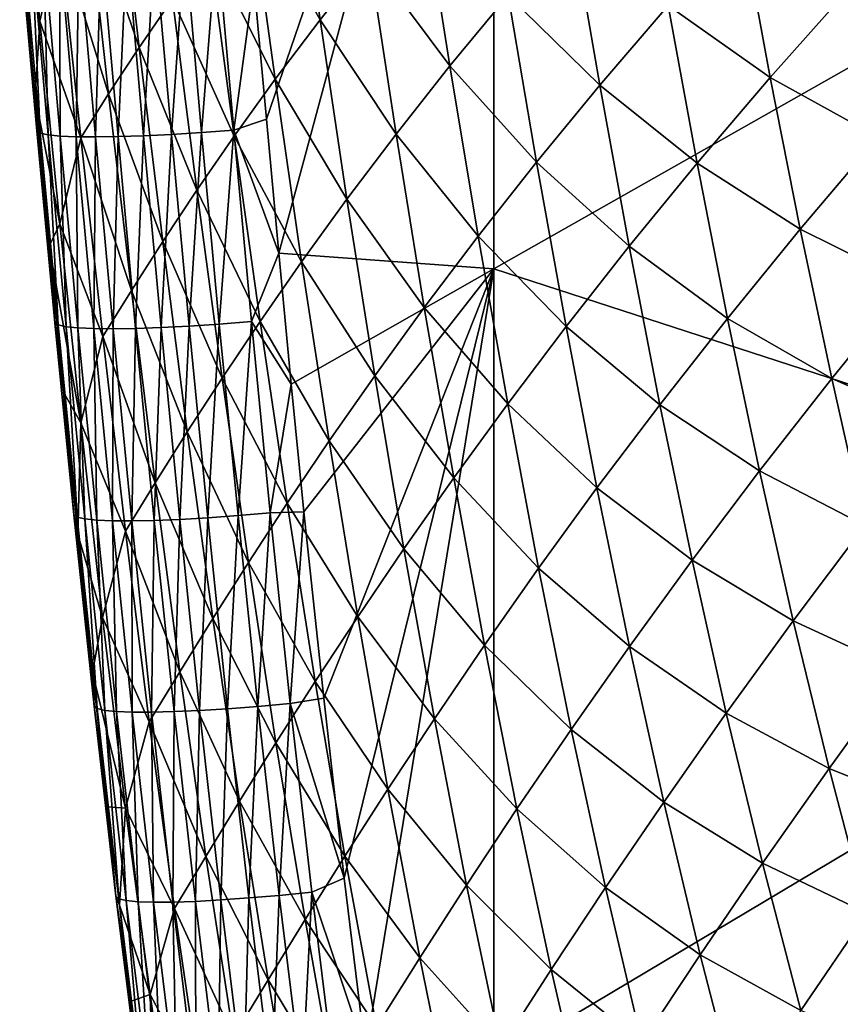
# Model space of a CAD drawing. Header units: metres. Extents: x -105 to 105, y -68 to 103.
# Tile 92 of 256: x -20.47 to -16.96, y -54.28 to -50.07. Entities that reach past the tile are written whole.
import ezdxf

# ---------------------------------------------------------------- set-up
doc = ezdxf.new("R2010")
doc.units = ezdxf.units.M
doc.layers.add('solid_FIT-BATH-150_SW0001', color=7, linetype='CONTINUOUS')

msp = doc.modelspace()

# ---------------------------------------------------------------- linework, layer by layer
at = {"layer": 'solid_FIT-BATH-150_SW0001'}
for points in [[(-18.440989, -47.655975, 13.834151), (-19.467237, -49.906872, 13.654131), (-19.41416, -50.494587, 13.608435)], [(-18.440989, -47.655975, 13.834151), (-19.41416, -50.494587, 13.608435), (-19.360752, -51.068321, 13.563204)], [(-18.440989, -47.655975, 13.834151), (-19.360752, -51.068321, 13.563204), (-18.440989, -51.134689, 13.567294)], [(-18.440989, -47.655975, 13.834151), (-18.440989, -51.134689, 13.567294), (-14.752053, -49.043961, 13.762091)], [(-18.440989, -51.134689, 13.567294), (-14.752053, -52.331753, 13.506108), (-14.752053, -49.043961, 13.762091)], [(-20.38353, -50.075638, 12.109092), (-20.462902, -49.736485, 12.561196), (-20.468012, -49.192287, 12.21297)], [(-20.38353, -50.075638, 12.109092), (-20.468012, -49.192287, 12.21297), (-20.298351, -49.708782, 11.169357)], [(-19.485569, -49.53001, 6.413501), (-19.295771, -49.288746, 5.513086), (-19.184416, -50.069572, 5.445333)], [(-19.184416, -50.069572, 5.445333), (-19.295771, -49.288746, 5.513086), (-18.974777, -49.803665, 4.565313)], [(-20.183468, -49.531498, 10.216194), (-20.056898, -49.344437, 9.271552), (-19.958387, -50.188934, 9.179383)], [(-19.958387, -50.188934, 9.179383), (-20.056898, -49.344437, 9.271552), (-19.815413, -49.98016, 8.248314)], [(-20.298351, -49.708782, 11.169357), (-20.183468, -49.531498, 10.216194), (-20.088646, -50.386997, 10.119162)], [(-20.088646, -50.386997, 10.119162), (-20.183468, -49.531498, 10.216194), (-19.958387, -50.188934, 9.179383)], [(-19.658293, -49.760509, 7.325859), (-19.485569, -49.53001, 6.413501), (-19.376057, -50.324081, 6.339307)], [(-19.376057, -50.324081, 6.339307), (-19.485569, -49.53001, 6.413501), (-19.184416, -50.069572, 5.445333)], [(-18.974777, -49.803665, 4.565313), (-18.745735, -49.526436, 3.701142), (-18.628998, -50.267048, 3.64642)], [(-18.628998, -50.267048, 3.64642), (-18.745735, -49.526436, 3.701142), (-18.379202, -49.964085, 2.807672)], [(-18.379202, -49.964085, 2.807672), (-18.108204, -49.649727, 1.991248), (-17.987719, -50.349659, 1.949151)], [(-17.987719, -50.349659, 1.949151), (-18.108204, -49.649727, 1.991248), (-17.695604, -50.008976, 1.165161)], [(-17.695604, -50.008976, 1.165161), (-17.380693, -49.656971, 0.410517), (-17.258398, -50.316074, 0.380548)], [(-17.258398, -50.316074, 0.380548), (-17.380693, -49.656971, 0.410517), (-16.922449, -49.937374, -0.334776)], [(-20.38353, -50.075638, 12.109092), (-20.298351, -49.708782, 11.169357), (-20.207588, -50.574585, 11.068339)], [(-20.207588, -50.574585, 11.068339), (-20.298351, -49.708782, 11.169357), (-20.088646, -50.386997, 10.119162)], [(-19.763187, -49.737034, 13.624296), (-19.691069, -50.552132, 13.560688), (-19.626089, -49.72739, 13.656303)], [(-19.691069, -50.552132, 13.560688), (-19.553644, -50.542038, 13.592968), (-19.626089, -49.72739, 13.656303)], [(-19.467237, -49.906872, 13.654131), (-19.626089, -49.72739, 13.656303), (-19.553644, -50.542038, 13.592968)], [(-20.469219, -49.728859, 12.706697), (-20.395966, -50.544632, 12.638725), (-20.453663, -49.738235, 12.846581)], [(-20.403145, -50.396534, 12.505823), (-20.395966, -50.544632, 12.638725), (-20.469219, -49.728859, 12.706697)], [(-20.462902, -49.736485, 12.561196), (-20.403145, -50.396534, 12.505823), (-20.469219, -49.728859, 12.706697)], [(-20.38353, -50.075638, 12.109092), (-20.403145, -50.396534, 12.505823), (-20.462902, -49.736485, 12.561196)], [(-20.453663, -49.738235, 12.846581), (-20.380978, -50.554253, 12.779065), (-20.419271, -49.745491, 12.980492)], [(-20.395966, -50.544632, 12.638725), (-20.380978, -50.554253, 12.779065), (-20.453663, -49.738235, 12.846581)], [(-20.419271, -49.745491, 12.980492), (-20.347027, -50.561668, 12.913477), (-20.367376, -49.750626, 13.106926)], [(-20.380978, -50.554253, 12.779065), (-20.347027, -50.561668, 12.913477), (-20.419271, -49.745491, 12.980492)], [(-20.367376, -49.750626, 13.106926), (-20.295454, -50.566879, 13.040442), (-20.299416, -49.753639, 13.224229)], [(-20.347027, -50.561668, 12.913477), (-20.295454, -50.566879, 13.040442), (-20.367376, -49.750626, 13.106926)], [(-20.299416, -49.753639, 13.224229), (-20.227707, -50.569889, 13.158279), (-20.216518, -49.754543, 13.331232)], [(-20.295454, -50.566879, 13.040442), (-20.227707, -50.569889, 13.158279), (-20.299416, -49.753639, 13.224229)], [(-20.227707, -50.569889, 13.158279), (-20.144913, -50.570713, 13.265825), (-20.216518, -49.754543, 13.331232)], [(-20.216518, -49.754543, 13.331232), (-20.144913, -50.570713, 13.265825), (-20.120113, -49.75333, 13.426245)], [(-20.144913, -50.570713, 13.265825), (-20.048512, -50.569344, 13.36136), (-20.120113, -49.75333, 13.426245)], [(-20.120113, -49.75333, 13.426245), (-20.048512, -50.569344, 13.36136), (-20.011534, -49.750008, 13.507763)], [(-20.048512, -50.569344, 13.36136), (-19.939842, -50.565788, 13.443362), (-20.011534, -49.750008, 13.507763)], [(-20.011534, -49.750008, 13.507763), (-19.939842, -50.565788, 13.443362), (-19.892115, -49.744576, 13.574282)], [(-19.939842, -50.565788, 13.443362), (-19.820248, -50.560051, 13.510312), (-19.892115, -49.744576, 13.574282)], [(-19.892115, -49.744576, 13.574282), (-19.820248, -50.560051, 13.510312), (-19.763187, -49.737034, 13.624296)], [(-19.820248, -50.560051, 13.510312), (-19.691069, -50.552132, 13.560688), (-19.763187, -49.737034, 13.624296)], [(-19.815413, -49.98016, 8.248314), (-19.658293, -49.760509, 7.325859), (-19.55113, -50.567112, 7.24547)], [(-19.55113, -50.567112, 7.24547), (-19.658293, -49.760509, 7.325859), (-19.376057, -50.324081, 6.339307)], [(-19.184416, -50.069572, 5.445333), (-18.974777, -49.803665, 4.565313), (-18.85874, -50.558262, 4.504021)], [(-18.85874, -50.558262, 4.504021), (-18.974777, -49.803665, 4.565313), (-18.628998, -50.267048, 3.64642)], [(-19.41416, -50.494587, 13.608435), (-19.467237, -49.906872, 13.654131), (-19.553644, -50.542038, 13.592968)], [(-17.258398, -50.316074, 0.380548), (-16.922449, -49.937374, -0.334776), (-16.7971, -50.571396, -0.359733)], [(-19.958387, -50.188934, 9.179383), (-19.815413, -49.98016, 8.248314), (-19.711067, -50.798576, 8.16206)], [(-19.711067, -50.798576, 8.16206), (-19.815413, -49.98016, 8.248314), (-19.55113, -50.567112, 7.24547)], [(-18.628998, -50.267048, 3.64642), (-18.379202, -49.964085, 2.807672), (-18.258144, -50.678654, 2.759011)], [(-18.258144, -50.678654, 2.759011), (-18.379202, -49.964085, 2.807672), (-17.987719, -50.349659, 1.949151)], [(-17.987719, -50.349659, 1.949151), (-17.695604, -50.008976, 1.165161), (-17.571342, -50.683247, 1.128632)], [(-17.571342, -50.683247, 1.128632), (-17.695604, -50.008976, 1.165161), (-17.258398, -50.316074, 0.380548)], [(-20.297094, -50.942783, 12.005949), (-20.403145, -50.396534, 12.505823), (-20.38353, -50.075638, 12.109092)], [(-20.297094, -50.942783, 12.005949), (-20.38353, -50.075638, 12.109092), (-20.207588, -50.574585, 11.068339)], [(-19.376057, -50.324081, 6.339307), (-19.184416, -50.069572, 5.445333), (-19.069653, -50.83746, 5.377549)], [(-19.069653, -50.83746, 5.377549), (-19.184416, -50.069572, 5.445333), (-18.85874, -50.558262, 4.504021)], [(-20.088646, -50.386997, 10.119162), (-19.958387, -50.188934, 9.179383), (-19.857286, -51.018444, 9.087704)], [(-19.857286, -51.018444, 9.087704), (-19.958387, -50.188934, 9.179383), (-19.711067, -50.798576, 8.16206)], [(-18.85874, -50.558262, 4.504021), (-18.628998, -50.267048, 3.64642), (-18.507999, -50.995594, 3.591258)], [(-18.507999, -50.995594, 3.591258), (-18.628998, -50.267048, 3.64642), (-18.258144, -50.678654, 2.759011)], [(-17.571342, -50.683247, 1.128632), (-17.258398, -50.316074, 0.380548), (-17.130322, -50.965115, 0.349106)], [(-17.130322, -50.965115, 0.349106), (-17.258398, -50.316074, 0.380548), (-16.7971, -50.571396, -0.359733)], [(-19.55113, -50.567112, 7.24547), (-19.376057, -50.324081, 6.339307), (-19.263102, -51.104557, 6.265189)], [(-19.263102, -51.104557, 6.265189), (-19.376057, -50.324081, 6.339307), (-19.069653, -50.83746, 5.377549)], [(-18.258144, -50.678654, 2.759011), (-17.987719, -50.349659, 1.949151), (-17.862179, -51.038486, 1.906137)], [(-17.862179, -51.038486, 1.906137), (-17.987719, -50.349659, 1.949151), (-17.571342, -50.683247, 1.128632)], [(-20.403145, -50.396534, 12.505823), (-20.343136, -51.038044, 12.451137), (-20.395966, -50.544632, 12.638725)], [(-20.297094, -50.942783, 12.005949), (-20.343136, -51.038044, 12.451137), (-20.403145, -50.396534, 12.505823)], [(-20.207588, -50.574585, 11.068339), (-20.088646, -50.386997, 10.119162), (-19.991184, -51.226891, 10.022693)], [(-19.991184, -51.226891, 10.022693), (-20.088646, -50.386997, 10.119162), (-19.857286, -51.018444, 9.087704)], [(-19.360752, -51.068321, 13.563204), (-19.41416, -50.494587, 13.608435), (-19.553644, -50.542038, 13.592968)], [(-20.395966, -50.544632, 12.638725), (-20.318966, -51.365013, 12.569003), (-20.380978, -50.554253, 12.779065)], [(-20.343136, -51.038044, 12.451137), (-20.318966, -51.365013, 12.569003), (-20.395966, -50.544632, 12.638725)], [(-20.380978, -50.554253, 12.779065), (-20.304567, -51.374874, 12.709809), (-20.347027, -50.561668, 12.913477)], [(-20.318966, -51.365013, 12.569003), (-20.304567, -51.374874, 12.709809), (-20.380978, -50.554253, 12.779065)], [(-20.347027, -50.561668, 12.913477), (-20.271078, -51.38242, 12.844738), (-20.295454, -50.566879, 13.040442)], [(-20.304567, -51.374874, 12.709809), (-20.271078, -51.38242, 12.844738), (-20.347027, -50.561668, 12.913477)], [(-20.295454, -50.566879, 13.040442), (-20.219845, -51.387661, 12.972253), (-20.227707, -50.569889, 13.158279)], [(-20.271078, -51.38242, 12.844738), (-20.219845, -51.387661, 12.972253), (-20.295454, -50.566879, 13.040442)], [(-20.144913, -50.570713, 13.265825), (-20.069656, -51.391258, 13.198754), (-20.048512, -50.569344, 13.36136)], [(-20.069656, -51.391258, 13.198754), (-19.973272, -51.389629, 13.294835), (-20.048512, -50.569344, 13.36136)], [(-20.048512, -50.569344, 13.36136), (-19.973272, -51.389629, 13.294835), (-19.939842, -50.565788, 13.443362)], [(-19.973272, -51.389629, 13.294835), (-19.864529, -51.385723, 13.377346), (-19.939842, -50.565788, 13.443362)], [(-19.939842, -50.565788, 13.443362), (-19.864529, -51.385723, 13.377346), (-19.820248, -50.560051, 13.510312)], [(-19.864529, -51.385723, 13.377346), (-19.744772, -51.379547, 13.44475), (-19.820248, -50.560051, 13.510312)], [(-19.820248, -50.560051, 13.510312), (-19.744772, -51.379547, 13.44475), (-19.691069, -50.552132, 13.560688)], [(-19.744772, -51.379547, 13.44475), (-19.615349, -51.371109, 13.495508), (-19.691069, -50.552132, 13.560688)], [(-19.711067, -50.798576, 8.16206), (-19.55113, -50.567112, 7.24547), (-19.440483, -51.359467, 7.165259)], [(-19.691069, -50.552132, 13.560688), (-19.615349, -51.371109, 13.495508), (-19.553644, -50.542038, 13.592968)], [(-19.615349, -51.371109, 13.495508), (-19.47761, -51.360413, 13.528082), (-19.553644, -50.542038, 13.592968)], [(-19.360752, -51.068321, 13.563204), (-19.553644, -50.542038, 13.592968), (-19.47761, -51.360413, 13.528082)], [(-19.440483, -51.359467, 7.165259), (-19.55113, -50.567112, 7.24547), (-19.263102, -51.104557, 6.265189)], [(-19.069653, -50.83746, 5.377549), (-18.85874, -50.558262, 4.504021), (-18.738403, -51.30011, 4.442413)], [(-18.738403, -51.30011, 4.442413), (-18.85874, -50.558262, 4.504021), (-18.507999, -50.995594, 3.591258)], [(-20.297094, -50.942783, 12.005949), (-20.207588, -50.574585, 11.068339), (-20.114124, -51.42416, 10.967949)], [(-20.227707, -50.569889, 13.158279), (-20.15233, -51.390602, 13.090644), (-20.144913, -50.570713, 13.265825)], [(-20.219845, -51.387661, 12.972253), (-20.15233, -51.390602, 13.090644), (-20.227707, -50.569889, 13.158279)], [(-20.114124, -51.42416, 10.967949), (-20.207588, -50.574585, 11.068339), (-19.991184, -51.226891, 10.022693)], [(-20.15233, -51.390602, 13.090644), (-20.069656, -51.391258, 13.198754), (-20.144913, -50.570713, 13.265825)], [(-17.130322, -50.965115, 0.349106), (-16.7971, -50.571396, -0.359733), (-16.66522, -51.195892, -0.386598)], [(-18.507999, -50.995594, 3.591258), (-18.258144, -50.678654, 2.759011), (-18.131985, -51.381409, 2.709579)], [(-18.131985, -51.381409, 2.709579), (-18.258144, -50.678654, 2.759011), (-17.862179, -51.038486, 1.906137)], [(-17.862179, -51.038486, 1.906137), (-17.571342, -50.683247, 1.128632), (-17.441238, -51.346722, 1.090801)], [(-17.441238, -51.346722, 1.090801), (-17.571342, -50.683247, 1.128632), (-17.130322, -50.965115, 0.349106)], [(-19.857286, -51.018444, 9.087704), (-19.711067, -50.798576, 8.16206), (-19.603188, -51.6021, 8.076084)], [(-19.603188, -51.6021, 8.076084), (-19.711067, -50.798576, 8.16206), (-19.440483, -51.359467, 7.165259)], [(-19.263102, -51.104557, 6.265189), (-19.069653, -50.83746, 5.377549), (-18.950542, -51.591923, 5.309572)], [(-18.950542, -51.591923, 5.309572), (-19.069653, -50.83746, 5.377549), (-18.738403, -51.30011, 4.442413)], [(-20.207691, -51.793137, 11.903457), (-20.343136, -51.038044, 12.451137), (-20.297094, -50.942783, 12.005949)], [(-20.207691, -51.793137, 11.903457), (-20.297094, -50.942783, 12.005949), (-20.114124, -51.42416, 10.967949)], [(-17.441238, -51.346722, 1.090801), (-17.130322, -50.965115, 0.349106), (-16.995634, -51.603874, 0.315948)], [(-16.995634, -51.603874, 0.315948), (-17.130322, -50.965115, 0.349106), (-16.66522, -51.195892, -0.386598)], [(-19.991184, -51.226891, 10.022693), (-19.857286, -51.018444, 9.087704), (-19.752598, -51.83242, 8.996394)], [(-19.752598, -51.83242, 8.996394), (-19.857286, -51.018444, 9.087704), (-19.603188, -51.6021, 8.076084)], [(-18.738403, -51.30011, 4.442413), (-18.507999, -50.995594, 3.591258), (-18.381845, -51.711624, 3.535466)], [(-18.381845, -51.711624, 3.535466), (-18.507999, -50.995594, 3.591258), (-18.131985, -51.381409, 2.709579)], [(-20.343136, -51.038044, 12.451137), (-20.282408, -51.662659, 12.397241), (-20.318966, -51.365013, 12.569003)], [(-20.207691, -51.793137, 11.903457), (-20.282408, -51.662659, 12.397241), (-20.343136, -51.038044, 12.451137)], [(-19.30739, -51.627579, 13.518517), (-19.360752, -51.068321, 13.563204), (-19.47761, -51.360413, 13.528082)], [(-18.440989, -51.134689, 13.567294), (-19.360752, -51.068321, 13.563204), (-19.30739, -51.627579, 13.518517)], [(-18.131985, -51.381409, 2.709579), (-17.862179, -51.038486, 1.906137), (-17.73073, -51.71579, 1.861986)], [(-17.73073, -51.71579, 1.861986), (-17.862179, -51.038486, 1.906137), (-17.441238, -51.346722, 1.090801)], [(-19.440483, -51.359467, 7.165259), (-19.263102, -51.104557, 6.265189), (-19.145752, -51.870934, 6.190996)], [(-19.145752, -51.870934, 6.190996), (-19.263102, -51.104557, 6.265189), (-18.950542, -51.591923, 5.309572)], [(-18.440989, -51.134689, 13.567294), (-19.30739, -51.627579, 13.518517), (-19.253277, -52.17355, 13.474326)], [(-18.440989, -51.134689, 13.567294), (-19.253277, -52.17355, 13.474326), (-19.168962, -52.97015, 13.408856)], [(-18.440989, -51.134689, 13.567294), (-19.168962, -52.97015, 13.408856), (-19.080891, -53.741112, 13.344365)], [(-18.440989, -51.134689, 13.567294), (-19.080891, -53.741112, 13.344365), (-18.989344, -54.485683, 13.281023)], [(-18.440989, -51.134689, 13.567294), (-18.989344, -54.485683, 13.281023), (-18.440989, -54.530128, 13.283541)], [(-18.440989, -51.134689, 13.567294), (-18.440989, -54.530128, 13.283541), (-14.752053, -52.331753, 13.506108)], [(-16.995634, -51.603874, 0.315948), (-16.66522, -51.195892, -0.386598), (-16.52597, -51.81094, -0.415616)], [(-20.114124, -51.42416, 10.967949), (-19.991184, -51.226891, 10.022693), (-19.890072, -52.05061, 9.926679)], [(-19.890072, -52.05061, 9.926679), (-19.991184, -51.226891, 10.022693), (-19.752598, -51.83242, 8.996394)], [(-18.950542, -51.591923, 5.309572), (-18.738403, -51.30011, 4.442413), (-18.612848, -52.028744, 4.380314)], [(-18.612848, -52.028744, 4.380314), (-18.738403, -51.30011, 4.442413), (-18.381845, -51.711624, 3.535466)], [(-20.318966, -51.365013, 12.569003), (-20.237511, -52.18644, 12.497797), (-20.304567, -51.374874, 12.709809)], [(-20.282408, -51.662659, 12.397241), (-20.237511, -52.18644, 12.497797), (-20.318966, -51.365013, 12.569003)], [(-19.615349, -51.371109, 13.495508), (-19.535343, -52.190262, 13.429036), (-19.47761, -51.360413, 13.528082)], [(-19.603188, -51.6021, 8.076084), (-19.440483, -51.359467, 7.165259), (-19.325382, -52.137058, 7.085088)], [(-19.535343, -52.190262, 13.429036), (-19.397303, -52.178787, 13.461926), (-19.47761, -51.360413, 13.528082)], [(-19.30739, -51.627579, 13.518517), (-19.47761, -51.360413, 13.528082), (-19.397303, -52.178787, 13.461926)], [(-19.325382, -52.137058, 7.085088), (-19.440483, -51.359467, 7.165259), (-19.145752, -51.870934, 6.190996)], [(-17.73073, -51.71579, 1.861986), (-17.441238, -51.346722, 1.090801), (-17.30444, -51.999161, 1.051438)], [(-17.30444, -51.999161, 1.051438), (-17.441238, -51.346722, 1.090801), (-16.995634, -51.603874, 0.315948)], [(-20.304567, -51.374874, 12.709809), (-20.223722, -52.196529, 12.639081), (-20.271078, -51.38242, 12.844738)], [(-20.237511, -52.18644, 12.497797), (-20.223722, -52.196529, 12.639081), (-20.304567, -51.374874, 12.709809)], [(-20.271078, -51.38242, 12.844738), (-20.190716, -52.20417, 12.774542), (-20.219845, -51.387661, 12.972253)], [(-20.223722, -52.196529, 12.639081), (-20.190716, -52.20417, 12.774542), (-20.271078, -51.38242, 12.844738)], [(-20.219845, -51.387661, 12.972253), (-20.139845, -52.209381, 12.902623), (-20.15233, -51.390602, 13.090644)], [(-20.190716, -52.20417, 12.774542), (-20.139845, -52.209381, 12.902623), (-20.219845, -51.387661, 12.972253)], [(-20.15233, -51.390602, 13.090644), (-20.072582, -52.21217, 13.021591), (-20.069656, -51.391258, 13.198754)], [(-20.139845, -52.209381, 12.902623), (-20.072582, -52.21217, 13.021591), (-20.15233, -51.390602, 13.090644)], [(-20.072582, -52.21217, 13.021591), (-19.990046, -52.212559, 13.13029), (-20.069656, -51.391258, 13.198754)], [(-20.069656, -51.391258, 13.198754), (-19.990046, -52.212559, 13.13029), (-19.973272, -51.389629, 13.294835)], [(-19.990046, -52.212559, 13.13029), (-19.8937, -52.210548, 13.226941), (-19.973272, -51.389629, 13.294835)], [(-19.973272, -51.389629, 13.294835), (-19.8937, -52.210548, 13.226941), (-19.864529, -51.385723, 13.377346)], [(-19.8937, -52.210548, 13.226941), (-19.784897, -52.206154, 13.309986), (-19.864529, -51.385723, 13.377346)], [(-19.864529, -51.385723, 13.377346), (-19.784897, -52.206154, 13.309986), (-19.744772, -51.379547, 13.44475)], [(-19.784897, -52.206154, 13.309986), (-19.664993, -52.199387, 13.377871), (-19.744772, -51.379547, 13.44475)], [(-19.744772, -51.379547, 13.44475), (-19.664993, -52.199387, 13.377871), (-19.615349, -51.371109, 13.495508)], [(-19.664993, -52.199387, 13.377871), (-19.535343, -52.190262, 13.429036), (-19.615349, -51.371109, 13.495508)], [(-18.381845, -51.711624, 3.535466), (-18.131985, -51.381409, 2.709579), (-17.999846, -52.071911, 2.65917)], [(-17.999846, -52.071911, 2.65917), (-18.131985, -51.381409, 2.709579), (-17.73073, -51.71579, 1.861986)], [(-20.207691, -51.793137, 11.903457), (-20.114124, -51.42416, 10.967949), (-20.016937, -52.256935, 10.868086)], [(-20.016937, -52.256935, 10.868086), (-20.114124, -51.42416, 10.967949), (-19.890072, -52.05061, 9.926679)], [(-19.752598, -51.83242, 8.996394), (-19.603188, -51.6021, 8.076084), (-19.490791, -52.390194, 7.990256)], [(-19.490791, -52.390194, 7.990256), (-19.603188, -51.6021, 8.076084), (-19.325382, -52.137058, 7.085088)], [(-19.145752, -51.870934, 6.190996), (-18.950542, -51.591923, 5.309572), (-18.826153, -52.332478, 5.241239)], [(-18.826153, -52.332478, 5.241239), (-18.950542, -51.591923, 5.309572), (-18.612848, -52.028744, 4.380314)], [(-17.30444, -51.999161, 1.051438), (-16.995634, -51.603874, 0.315948), (-16.853476, -52.232403, 0.280841)], [(-16.853476, -52.232403, 0.280841), (-16.995634, -51.603874, 0.315948), (-16.52597, -51.81094, -0.415616)], [(-20.282408, -51.662659, 12.397241), (-20.220585, -52.270977, 12.344126), (-20.237511, -52.18644, 12.497797)], [(-20.207691, -51.793137, 11.903457), (-20.220585, -52.270977, 12.344126), (-20.282408, -51.662659, 12.397241)], [(-19.253277, -52.17355, 13.474326), (-19.30739, -51.627579, 13.518517), (-19.397303, -52.178787, 13.461926)], [(-18.612848, -52.028744, 4.380314), (-18.381845, -51.711624, 3.535466), (-18.249636, -52.41468, 3.478855)], [(-18.249636, -52.41468, 3.478855), (-18.381845, -51.711624, 3.535466), (-17.999846, -52.071911, 2.65917)], [(-17.999846, -52.071911, 2.65917), (-17.73073, -51.71579, 1.861986), (-17.592501, -52.38131, 1.816484)], [(-17.592501, -52.38131, 1.816484), (-17.73073, -51.71579, 1.861986), (-17.30444, -51.999161, 1.051438)], [(-20.114305, -52.626118, 11.801529), (-20.220585, -52.270977, 12.344126), (-20.207691, -51.793137, 11.903457)], [(-20.114305, -52.626118, 11.801529), (-20.207691, -51.793137, 11.903457), (-20.016937, -52.256935, 10.868086)], [(-19.890072, -52.05061, 9.926679), (-19.752598, -51.83242, 8.996394), (-19.643324, -52.63031, 8.905337)], [(-19.643324, -52.63031, 8.905337), (-19.752598, -51.83242, 8.996394), (-19.490791, -52.390194, 7.990256)], [(-19.325382, -52.137058, 7.085088), (-19.145752, -51.870934, 6.190996), (-19.02305, -52.622715, 6.116577)], [(-19.02305, -52.622715, 6.116577), (-19.145752, -51.870934, 6.190996), (-18.826153, -52.332478, 5.241239)], [(-17.592501, -52.38131, 1.816484), (-17.30444, -51.999161, 1.051438), (-17.160067, -52.640594, 1.010323)], [(-17.160067, -52.640594, 1.010323), (-17.30444, -51.999161, 1.051438), (-16.853476, -52.232403, 0.280841)], [(-18.826153, -52.332478, 5.241239), (-18.612848, -52.028744, 4.380314), (-18.481163, -52.743694, 4.317548)], [(-18.481163, -52.743694, 4.317548), (-18.612848, -52.028744, 4.380314), (-18.249636, -52.41468, 3.478855)], [(-20.016937, -52.256935, 10.868086), (-19.890072, -52.05061, 9.926679), (-19.784298, -52.857594, 9.831012)], [(-19.784298, -52.857594, 9.831012), (-19.890072, -52.05061, 9.926679), (-19.643324, -52.63031, 8.905337)], [(-18.249636, -52.41468, 3.478855), (-17.999846, -52.071911, 2.65917), (-17.860832, -52.749889, 2.607585)], [(-17.860832, -52.749889, 2.607585), (-17.999846, -52.071911, 2.65917), (-17.592501, -52.38131, 1.816484)], [(-19.490791, -52.390194, 7.990256), (-19.325382, -52.137058, 7.085088), (-19.204859, -52.899368, 7.004817)], [(-19.204859, -52.899368, 7.004817), (-19.325382, -52.137058, 7.085088), (-19.02305, -52.622715, 6.116577)], [(-20.237511, -52.18644, 12.497797), (-20.150679, -53.005341, 12.425415), (-20.223722, -52.196529, 12.639081)], [(-20.157482, -52.86161, 12.291589), (-20.150679, -53.005341, 12.425415), (-20.237511, -52.18644, 12.497797)], [(-20.220585, -52.270977, 12.344126), (-20.157482, -52.86161, 12.291589), (-20.237511, -52.18644, 12.497797)], [(-20.223722, -52.196529, 12.639081), (-20.137526, -53.015648, 12.567188), (-20.190716, -52.20417, 12.774542)], [(-20.150679, -53.005341, 12.425415), (-20.137526, -53.015648, 12.567188), (-20.223722, -52.196529, 12.639081)], [(-20.190716, -52.20417, 12.774542), (-20.105024, -53.02335, 12.703197), (-20.139845, -52.209381, 12.902623)], [(-20.137526, -53.015648, 12.567188), (-20.105024, -53.02335, 12.703197), (-20.190716, -52.20417, 12.774542)], [(-20.139845, -52.209381, 12.902623), (-20.054537, -53.028461, 12.831867), (-20.072582, -52.21217, 13.021591)], [(-20.105024, -53.02335, 12.703197), (-20.054537, -53.028461, 12.831867), (-20.139845, -52.209381, 12.902623)], [(-19.990046, -52.212559, 13.13029), (-19.90517, -53.031002, 13.060749), (-19.8937, -52.210548, 13.226941)], [(-19.90517, -53.031002, 13.060749), (-19.808882, -53.028465, 13.157998), (-19.8937, -52.210548, 13.226941)], [(-19.8937, -52.210548, 13.226941), (-19.808882, -53.028465, 13.157998), (-19.784897, -52.206154, 13.309986)], [(-19.808882, -53.028465, 13.157998), (-19.700041, -53.023422, 13.241608), (-19.784897, -52.206154, 13.309986)], [(-19.784897, -52.206154, 13.309986), (-19.700041, -53.023422, 13.241608), (-19.664993, -52.199387, 13.377871)], [(-19.700041, -53.023422, 13.241608), (-19.580009, -53.015881, 13.31), (-19.664993, -52.199387, 13.377871)], [(-19.664993, -52.199387, 13.377871), (-19.580009, -53.015881, 13.31), (-19.535343, -52.190262, 13.429036)], [(-19.580009, -53.015881, 13.31), (-19.450151, -53.005867, 13.361602), (-19.535343, -52.190262, 13.429036)], [(-19.535343, -52.190262, 13.429036), (-19.450151, -53.005867, 13.361602), (-19.397303, -52.178787, 13.461926)], [(-19.450151, -53.005867, 13.361602), (-19.311827, -52.993397, 13.394836), (-19.397303, -52.178787, 13.461926)], [(-19.253277, -52.17355, 13.474326), (-19.397303, -52.178787, 13.461926), (-19.311827, -52.993397, 13.394836)], [(-19.168962, -52.97015, 13.408856), (-19.253277, -52.17355, 13.474326), (-19.311827, -52.993397, 13.394836)], [(-20.072582, -52.21217, 13.021591), (-19.987547, -53.031002, 12.951434), (-19.990046, -52.212559, 13.13029)], [(-20.054537, -53.028461, 12.831867), (-19.987547, -53.031002, 12.951434), (-20.072582, -52.21217, 13.021591)], [(-19.987547, -53.031002, 12.951434), (-19.90517, -53.031002, 13.060749), (-19.990046, -52.212559, 13.13029)], [(-17.160067, -52.640594, 1.010323), (-16.853476, -52.232403, 0.280841), (-16.70298, -52.850769, 0.243554)], [(-20.114305, -52.626118, 11.801529), (-20.157482, -52.86161, 12.291589), (-20.220585, -52.270977, 12.344126)], [(-20.114305, -52.626118, 11.801529), (-20.016937, -52.256935, 10.868086), (-19.915005, -53.072327, 10.768654)], [(-19.915005, -53.072327, 10.768654), (-20.016937, -52.256935, 10.868086), (-19.784298, -52.857594, 9.831012)], [(-19.02305, -52.622715, 6.116577), (-18.826153, -52.332478, 5.241239), (-18.695547, -53.05864, 5.172385)], [(-18.695547, -53.05864, 5.172385), (-18.826153, -52.332478, 5.241239), (-18.481163, -52.743694, 4.317548)], [(-18.440989, -54.530128, 13.283541), (-14.752053, -55.545864, 13.235017), (-14.752053, -52.331753, 13.506108)], [(-19.643324, -52.63031, 8.905337), (-19.490791, -52.390194, 7.990256), (-19.372892, -53.162334, 7.904448)], [(-19.372892, -53.162334, 7.904448), (-19.490791, -52.390194, 7.990256), (-19.204859, -52.899368, 7.004817)], [(-18.481163, -52.743694, 4.317548), (-18.249636, -52.41468, 3.478855), (-18.110458, -53.104477, 3.421237)], [(-18.110458, -53.104477, 3.421237), (-18.249636, -52.41468, 3.478855), (-17.860832, -52.749889, 2.607585)], [(-17.860832, -52.749889, 2.607585), (-17.592501, -52.38131, 1.816484), (-17.446585, -53.035046, 1.769421)], [(-17.446585, -53.035046, 1.769421), (-17.592501, -52.38131, 1.816484), (-17.160067, -52.640594, 1.010323)], [(-20.015919, -53.441147, 11.700079), (-20.157482, -52.86161, 12.291589), (-20.114305, -52.626118, 11.801529)], [(-20.015919, -53.441147, 11.700079), (-20.114305, -52.626118, 11.801529), (-19.915005, -53.072327, 10.768654)], [(-19.784298, -52.857594, 9.831012), (-19.643324, -52.63031, 8.905337), (-19.528461, -53.411572, 8.814412)], [(-19.528461, -53.411572, 8.814412), (-19.643324, -52.63031, 8.905337), (-19.372892, -53.162334, 7.904448)], [(-19.204859, -52.899368, 7.004817), (-19.02305, -52.622715, 6.116577), (-18.894047, -53.359402, 6.041781)], [(-18.894047, -53.359402, 6.041781), (-19.02305, -52.622715, 6.116577), (-18.695547, -53.05864, 5.172385)], [(-17.446585, -53.035046, 1.769421), (-17.160067, -52.640594, 1.010323), (-17.007227, -53.271061, 0.967236)], [(-17.007227, -53.271061, 0.967236), (-17.160067, -52.640594, 1.010323), (-16.70298, -52.850769, 0.243554)], [(-18.695547, -53.05864, 5.172385), (-18.481163, -52.743694, 4.317548), (-18.342407, -53.444649, 4.25394)], [(-18.342407, -53.444649, 4.25394), (-18.481163, -52.743694, 4.317548), (-18.110458, -53.104477, 3.421237)], [(-18.110458, -53.104477, 3.421237), (-17.860832, -52.749889, 2.607585), (-17.71402, -53.415318, 2.554626)], [(-17.71402, -53.415318, 2.554626), (-17.860832, -52.749889, 2.607585), (-17.446585, -53.035046, 1.769421)], [(-20.157482, -52.86161, 12.291589), (-20.092772, -53.435497, 12.239725), (-20.150679, -53.005341, 12.425415)], [(-20.015919, -53.441147, 11.700079), (-20.092772, -53.435497, 12.239725), (-20.157482, -52.86161, 12.291589)], [(-19.915005, -53.072327, 10.768654), (-19.784298, -52.857594, 9.831012), (-19.672846, -53.647285, 9.735582)], [(-19.672846, -53.647285, 9.735582), (-19.784298, -52.857594, 9.831012), (-19.528461, -53.411572, 8.814412)], [(-17.007227, -53.271061, 0.967236), (-16.70298, -52.850769, 0.243554), (-16.543037, -53.458874, 0.203755)], [(-19.372892, -53.162334, 7.904448), (-19.204859, -52.899368, 7.004817), (-19.07794, -53.645889, 6.924305)], [(-19.07794, -53.645889, 6.924305), (-19.204859, -52.899368, 7.004817), (-18.894047, -53.359402, 6.041781)], [(-20.150679, -53.005341, 12.425415), (-20.057545, -53.81815, 12.35217), (-20.137526, -53.015648, 12.567188)], [(-20.092772, -53.435497, 12.239725), (-20.057545, -53.81815, 12.35217), (-20.150679, -53.005341, 12.425415)], [(-19.580009, -53.015881, 13.31), (-19.488911, -53.825333, 13.241469), (-19.450151, -53.005867, 13.361602)], [(-19.488911, -53.825333, 13.241469), (-19.358864, -53.814201, 13.293539), (-19.450151, -53.005867, 13.361602)], [(-19.450151, -53.005867, 13.361602), (-19.358864, -53.814201, 13.293539), (-19.311827, -52.993397, 13.394836)], [(-19.358864, -53.814201, 13.293539), (-19.220276, -53.800491, 13.327148), (-19.311827, -52.993397, 13.394836)], [(-19.080891, -53.741112, 13.344365), (-19.168962, -52.97015, 13.408856), (-19.311827, -52.993397, 13.394836)], [(-19.080891, -53.741112, 13.344365), (-19.311827, -52.993397, 13.394836), (-19.220276, -53.800491, 13.327148)], [(-20.137526, -53.015648, 12.567188), (-20.045048, -53.828667, 12.494443), (-20.105024, -53.02335, 12.703197)], [(-20.057545, -53.81815, 12.35217), (-20.045048, -53.828667, 12.494443), (-20.137526, -53.015648, 12.567188)], [(-20.105024, -53.02335, 12.703197), (-20.013077, -53.83638, 12.631018), (-20.054537, -53.028461, 12.831867)], [(-20.045048, -53.828667, 12.494443), (-20.013077, -53.83638, 12.631018), (-20.105024, -53.02335, 12.703197)], [(-20.054537, -53.028461, 12.831867), (-19.962996, -53.841316, 12.760299), (-19.987547, -53.031002, 12.951434)], [(-20.013077, -53.83638, 12.631018), (-19.962996, -53.841316, 12.760299), (-20.054537, -53.028461, 12.831867)], [(-19.987547, -53.031002, 12.951434), (-19.896303, -53.843502, 12.880491), (-19.90517, -53.031002, 13.060749)], [(-19.962996, -53.841316, 12.760299), (-19.896303, -53.843502, 12.880491), (-19.987547, -53.031002, 12.951434)], [(-19.90517, -53.031002, 13.060749), (-19.814112, -53.842972, 12.99045), (-19.808882, -53.028465, 13.157998)], [(-19.896303, -53.843502, 12.880491), (-19.814112, -53.842972, 12.99045), (-19.90517, -53.031002, 13.060749)], [(-19.814112, -53.842972, 12.99045), (-19.717901, -53.839748, 13.088329), (-19.808882, -53.028465, 13.157998)], [(-19.808882, -53.028465, 13.157998), (-19.717901, -53.839748, 13.088329), (-19.700041, -53.023422, 13.241608)], [(-19.717901, -53.839748, 13.088329), (-19.609045, -53.833858, 13.172534), (-19.700041, -53.023422, 13.241608)], [(-19.700041, -53.023422, 13.241608), (-19.609045, -53.833858, 13.172534), (-19.580009, -53.015881, 13.31)], [(-19.609045, -53.833858, 13.172534), (-19.488911, -53.825333, 13.241469), (-19.580009, -53.015881, 13.31)], [(-17.71402, -53.415318, 2.554626), (-17.446585, -53.035046, 1.769421), (-17.292072, -53.677025, 1.720589)], [(-17.292072, -53.677025, 1.720589), (-17.446585, -53.035046, 1.769421), (-17.007227, -53.271061, 0.967236)], [(-20.015919, -53.441147, 11.700079), (-19.915005, -53.072327, 10.768654), (-19.807304, -53.869766, 10.669555)], [(-19.807304, -53.869766, 10.669555), (-19.915005, -53.072327, 10.768654), (-19.672846, -53.647285, 9.735582)], [(-18.894047, -53.359402, 6.041781), (-18.695547, -53.05864, 5.172385), (-18.55777, -53.770077, 5.10285)], [(-18.55777, -53.770077, 5.10285), (-18.695547, -53.05864, 5.172385), (-18.342407, -53.444649, 4.25394)], [(-18.342407, -53.444649, 4.25394), (-18.110458, -53.104477, 3.421237), (-17.963364, -53.78096, 3.362427)], [(-17.963364, -53.78096, 3.362427), (-18.110458, -53.104477, 3.421237), (-17.71402, -53.415318, 2.554626)], [(-19.528461, -53.411572, 8.814412), (-19.372892, -53.162334, 7.904448), (-19.248505, -53.917988, 7.818531)], [(-19.248505, -53.917988, 7.818531), (-19.372892, -53.162334, 7.904448), (-19.07794, -53.645889, 6.924305)], [(-17.292072, -53.677025, 1.720589), (-17.007227, -53.271061, 0.967236), (-16.844797, -53.890453, 0.921862)], [(-16.844797, -53.890453, 0.921862), (-17.007227, -53.271061, 0.967236), (-16.543037, -53.458874, 0.203755)], [(-19.07794, -53.645889, 6.924305), (-18.894047, -53.359402, 6.041781), (-18.757767, -54.080643, 5.966456)], [(-18.757767, -54.080643, 5.966456), (-18.894047, -53.359402, 6.041781), (-18.55777, -53.770077, 5.10285)], [(-19.672846, -53.647285, 9.735582), (-19.528461, -53.411572, 8.814412), (-19.407013, -54.175663, 8.723503)], [(-19.407013, -54.175663, 8.723503), (-19.528461, -53.411572, 8.814412), (-19.248505, -53.917988, 7.818531)], [(-17.963364, -53.78096, 3.362427), (-17.71402, -53.415318, 2.554626), (-17.558477, -54.068192, 2.500096)], [(-17.558477, -54.068192, 2.500096), (-17.71402, -53.415318, 2.554626), (-17.292072, -53.677025, 1.720589)], [(-20.092772, -53.435497, 12.239725), (-20.042988, -53.855568, 12.20134), (-20.057545, -53.81815, 12.35217)], [(-20.015919, -53.441147, 11.700079), (-20.042988, -53.855568, 12.20134), (-20.092772, -53.435497, 12.239725)], [(-19.911518, -54.237637, 11.599021), (-20.042988, -53.855568, 12.20134), (-20.015919, -53.441147, 11.700079)], [(-19.911518, -54.237637, 11.599021), (-20.015919, -53.441147, 11.700079), (-19.807304, -53.869766, 10.669555)], [(-18.55777, -53.770077, 5.10285), (-18.342407, -53.444649, 4.25394), (-18.195616, -54.131535, 4.189315)], [(-18.195616, -54.131535, 4.189315), (-18.342407, -53.444649, 4.25394), (-17.963364, -53.78096, 3.362427)], [(-19.807304, -53.869766, 10.669555), (-19.672846, -53.647285, 9.735582), (-19.554708, -54.419125, 9.640284)], [(-19.554708, -54.419125, 9.640284), (-19.672846, -53.647285, 9.735582), (-19.407013, -54.175663, 8.723503)], [(-19.248505, -53.917988, 7.818531), (-19.07794, -53.645889, 6.924305), (-18.943636, -54.376244, 6.843413)], [(-18.943636, -54.376244, 6.843413), (-19.07794, -53.645889, 6.924305), (-18.757767, -54.080643, 5.966456)], [(-17.558477, -54.068192, 2.500096), (-17.292072, -53.677025, 1.720589), (-17.127827, -54.30711, 1.669689)], [(-17.127827, -54.30711, 1.669689), (-17.292072, -53.677025, 1.720589), (-16.844797, -53.890453, 0.921862)], [(-18.989344, -54.485683, 13.281023), (-19.080891, -53.741112, 13.344365), (-19.220276, -53.800491, 13.327148)], [(-19.358864, -53.814201, 13.293539), (-19.260435, -54.612473, 13.225109), (-19.220276, -53.800491, 13.327148)], [(-19.260435, -54.612473, 13.225109), (-19.121611, -54.59724, 13.259128), (-19.220276, -53.800491, 13.327148)], [(-18.989344, -54.485683, 13.281023), (-19.220276, -53.800491, 13.327148), (-19.121611, -54.59724, 13.259128)], [(-18.757767, -54.080643, 5.966456), (-18.55777, -53.770077, 5.10285), (-18.411833, -54.466694, 5.032469)], [(-18.411833, -54.466694, 5.032469), (-18.55777, -53.770077, 5.10285), (-18.195616, -54.131535, 4.189315)], [(-18.195616, -54.131535, 4.189315), (-17.963364, -53.78096, 3.362427), (-17.807404, -54.444107, 3.302238)], [(-17.807404, -54.444107, 3.302238), (-17.963364, -53.78096, 3.362427), (-17.558477, -54.068192, 2.500096)], [(-20.057545, -53.81815, 12.35217), (-19.957024, -54.622223, 12.278307), (-20.045048, -53.828667, 12.494443)], [(-19.991983, -54.26725, 12.163449), (-19.957024, -54.622223, 12.278307), (-20.057545, -53.81815, 12.35217)], [(-20.042988, -53.855568, 12.20134), (-19.991983, -54.26725, 12.163449), (-20.057545, -53.81815, 12.35217)], [(-20.045048, -53.828667, 12.494443), (-19.94521, -54.632946, 12.421091), (-20.013077, -53.83638, 12.631018)], [(-19.957024, -54.622223, 12.278307), (-19.94521, -54.632946, 12.421091), (-20.045048, -53.828667, 12.494443)], [(-20.013077, -53.83638, 12.631018), (-19.913792, -54.640621, 12.558249), (-19.962996, -53.841316, 12.760299)], [(-19.94521, -54.632946, 12.421091), (-19.913792, -54.640621, 12.558249), (-20.013077, -53.83638, 12.631018)], [(-19.962996, -53.841316, 12.760299), (-19.864145, -54.64529, 12.688164), (-19.896303, -53.843502, 12.880491)], [(-19.913792, -54.640621, 12.558249), (-19.864145, -54.64529, 12.688164), (-19.962996, -53.841316, 12.760299)], [(-19.896303, -53.843502, 12.880491), (-19.797777, -54.646992, 12.809009), (-19.814112, -53.842972, 12.99045)], [(-19.864145, -54.64529, 12.688164), (-19.797777, -54.646992, 12.809009), (-19.896303, -53.843502, 12.880491)], [(-19.814112, -53.842972, 12.99045), (-19.715796, -54.645779, 12.919642), (-19.717901, -53.839748, 13.088329)], [(-19.797777, -54.646992, 12.809009), (-19.715796, -54.645779, 12.919642), (-19.814112, -53.842972, 12.99045)], [(-19.717901, -53.839748, 13.088329), (-19.619694, -54.641674, 13.018186), (-19.609045, -53.833858, 13.172534)], [(-19.715796, -54.645779, 12.919642), (-19.619694, -54.641674, 13.018186), (-19.717901, -53.839748, 13.088329)], [(-19.619694, -54.641674, 13.018186), (-19.510851, -54.634731, 13.103022), (-19.609045, -53.833858, 13.172534)], [(-19.609045, -53.833858, 13.172534), (-19.510851, -54.634731, 13.103022), (-19.488911, -53.825333, 13.241469)], [(-19.510851, -54.634731, 13.103022), (-19.390638, -54.624981, 13.172535), (-19.488911, -53.825333, 13.241469)], [(-19.488911, -53.825333, 13.241469), (-19.390638, -54.624981, 13.172535), (-19.358864, -53.814201, 13.293539)], [(-19.390638, -54.624981, 13.172535), (-19.260435, -54.612473, 13.225109), (-19.358864, -53.814201, 13.293539)], [(-19.911518, -54.237637, 11.599021), (-19.991983, -54.26725, 12.163449), (-20.042988, -53.855568, 12.20134)], [(-19.911518, -54.237637, 11.599021), (-19.807304, -53.869766, 10.669555), (-19.69281, -54.648674, 10.570691)], [(-19.69281, -54.648674, 10.570691), (-19.807304, -53.869766, 10.669555), (-19.554708, -54.419125, 9.640284)], [(-17.127827, -54.30711, 1.669689), (-16.844797, -53.890453, 0.921862), (-16.671146, -54.498306, 0.87368)], [(-19.407013, -54.175663, 8.723503), (-19.248505, -53.917988, 7.818531), (-19.116619, -54.656769, 7.732375)], [(-19.116619, -54.656769, 7.732375), (-19.248505, -53.917988, 7.818531), (-18.943636, -54.376244, 6.843413)], [(-18.943636, -54.376244, 6.843413), (-18.757767, -54.080643, 5.966456), (-18.613199, -54.786312, 5.890453)], [(-18.613199, -54.786312, 5.890453), (-18.757767, -54.080643, 5.966456), (-18.411833, -54.466694, 5.032469)], [(-17.807404, -54.444107, 3.302238), (-17.558477, -54.068192, 2.500096), (-17.393053, -54.70837, 2.443712)], [(-17.393053, -54.70837, 2.443712), (-17.558477, -54.068192, 2.500096), (-17.127827, -54.30711, 1.669689)], [(-18.411833, -54.466694, 5.032469), (-18.195616, -54.131535, 4.189315), (-18.039816, -54.804298, 4.1235)], [(-18.039816, -54.804298, 4.1235), (-18.195616, -54.131535, 4.189315), (-17.807404, -54.444107, 3.302238)], [(-19.554708, -54.419125, 9.640284), (-19.407013, -54.175663, 8.723503), (-19.27795, -54.922173, 8.63249)], [(-19.27795, -54.922173, 8.63249), (-19.407013, -54.175663, 8.723503), (-19.116619, -54.656769, 7.732375)], [(-19.911518, -54.237637, 11.599021), (-19.885923, -55.065632, 12.089061), (-19.991983, -54.26725, 12.163449)], [(-19.991983, -54.26725, 12.163449), (-19.885923, -55.065632, 12.089061), (-19.957024, -54.622223, 12.278307)], [(-19.800081, -55.015018, 11.498269), (-19.885923, -55.065632, 12.089061), (-19.911518, -54.237637, 11.599021)], [(-19.800081, -55.015018, 11.498269), (-19.911518, -54.237637, 11.599021), (-19.69281, -54.648674, 10.570691)]]:
    msp.add_3dface(points, dxfattribs=at)

doc.saveas('drawing.dxf')
